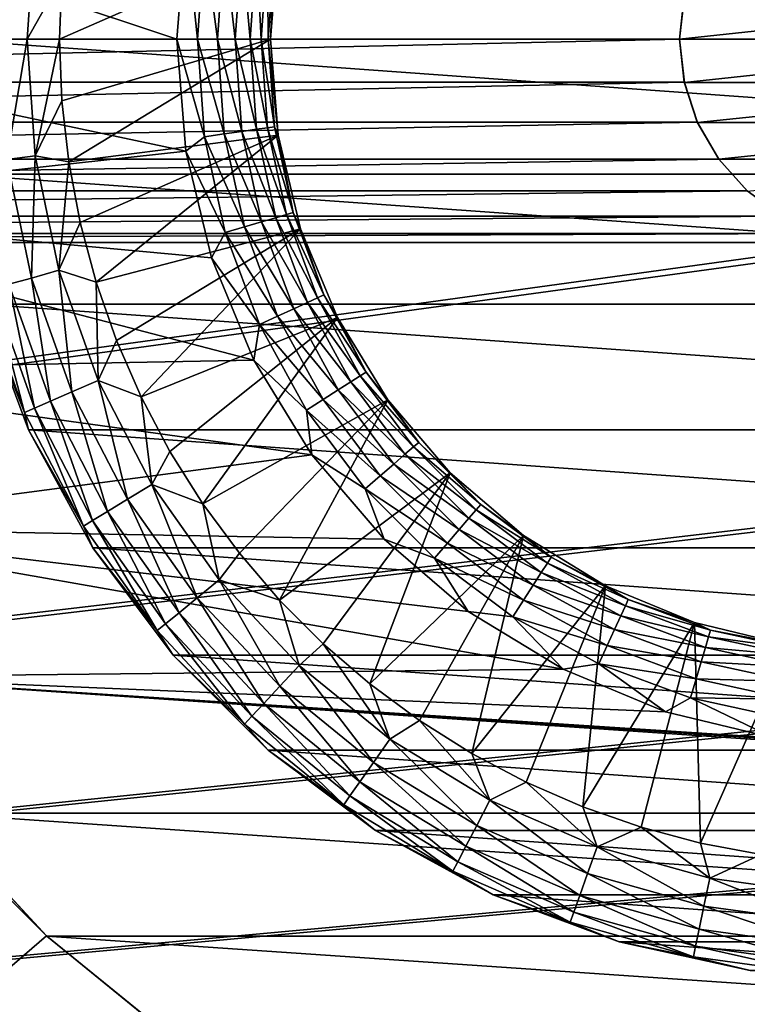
# Model space of a CAD drawing. Header units: metres. Extents: x -200 to 200, y -200 to 200.
# Tile 52 of 88: x -11 to -2, y -12 to 0. Entities that reach past the tile are written whole.
import ezdxf

# ---------------------------------------------------------------- set-up
doc = ezdxf.new("R2010")
doc.units = ezdxf.units.M
doc.layers.add('solid_P34200', color=7, linetype='CONTINUOUS')

msp = doc.modelspace()

# ---------------------------------------------------------------- linework, layer by layer
at = {"layer": 'solid_P34200'}
for points in [[(-181, 159), (-11.633039, -9.467192), (-10.240819, -10.959723)], [(-181, -159), (-181, 159), (-10.240819, -10.959723)], [(-8.648, 0, -18.296), (-15, 0, -18.296), (-14.854878, 2.063839, -18.296)], [(-8.537005, 1.368888, -18.296), (-8.648, 0, -18.296), (-14.854878, 2.063839, -18.296)], [(11.5, 0, -38.5), (-11.5, 0, -38.5), (-11.378825, 1.652772, -38.5)], [(11.5, 0, -38.5), (-11.378825, 1.652772, -38.5), (11.378825, 1.652772, -38.5)], [(-10.7243, 1.474021, -28.430084), (-10.825126, 0, -28.430084), (-10.379311, 1.426603, -28.155899)], [(-10.825126, 0, -28.430084), (-10.476893, 0, -28.155899), (-10.379311, 1.426603, -28.155899)], [(-10.379311, 1.426603, -28.155899), (-10.476893, 0, -28.155899), (-10.053141, 0.753379, -27.956944)], [(-8.393802, 0, -18.324497), (-8.648, 0, -18.296), (-8.537005, 1.368888, -18.296)], [(-8.308365, 1.194563, -18.324497), (-8.393802, 0, -18.324497), (-8.537005, 1.368888, -18.296)], [(-10.08133, 0, -27.956944), (-7.5, 0, -26.968828), (-7.407662, 1.173259, -26.968828)], [(-10.053141, 0.753379, -27.956944), (-10.08133, 0, -27.956944), (-7.407662, 1.173259, -26.968828)], [(-8.15083, 0, -18.409241), (-8.393802, 0, -18.324497), (-8.308365, 1.194563, -18.324497)], [(-8.067866, 1.159984, -18.409241), (-8.15083, 0, -18.409241), (-8.308365, 1.194563, -18.324497)], [(-7.932838, 0, -18.545977), (-8.15083, 0, -18.409241), (-8.067866, 1.159984, -18.409241)], [(-7.852093, 1.128961, -18.545977), (-7.932838, 0, -18.545977), (-8.067866, 1.159984, -18.409241)], [(-7.750779, 0, -18.727831), (-7.932838, 0, -18.545977), (-7.852093, 1.128961, -18.545977)], [(-7.671887, 1.103051, -18.727831), (-7.750779, 0, -18.727831), (-7.852093, 1.128961, -18.545977)], [(-7.6138, 0, -18.945669), (-7.750779, 0, -18.727831), (-7.671887, 1.103051, -18.727831)], [(-7.536302, 1.083557, -18.945669), (-7.6138, 0, -18.945669), (-7.671887, 1.103051, -18.727831)], [(-7.528783, 0, -19.188545), (-7.6138, 0, -18.945669), (-7.536302, 1.083557, -18.945669)], [(-7.452151, 1.071458, -19.188545), (-7.528783, 0, -19.188545), (-7.536302, 1.083557, -18.945669)], [(-7.407662, 1.173259, -19.444), (-7.5, 0, -19.444), (-7.452151, 1.071458, -19.188545)], [(-7.5, 0, -26.968828), (-7.5, 0, -19.444), (-7.407662, 1.173259, -19.444)], [(-7.407662, 1.173259, -26.968828), (-7.5, 0, -26.968828), (-7.407662, 1.173259, -19.444)], [(-7.5, 0, -19.444), (-7.528783, 0, -19.188545), (-7.452151, 1.071458, -19.188545)], [(-10.476893, 0, -28.155899), (-10.08133, 0, -27.956944), (-10.053141, 0.753379, -27.956944)], [(-2.442265, 0.52837, 5), (-25.857735, 0.52837, 5), (-25.799999, 0, 5)], [(-2.5, 0, 5), (-2.442265, 0.52837, 5), (-25.799999, 0, 5)], [(-2.439981, 0.532933, 7.5), (-2.442265, 0.52837, 5), (-2.5, 0, 5)], [(-2.439981, 0.532933, 7.5), (-2.5, 0, 5), (-2.5, 0, 7.5)], [(2.439981, 0.532933, 7.5), (-2.5, 0, 7.5), (2.5, 0, 7.5)], [(2.439981, 0.532933, 7.5), (-2.439981, 0.532933, 7.5), (-2.5, 0, 7.5)], [(-2.5, 0, 5), (-25.799999, 0, 5), (-25.857735, -0.52837, 5)], [(-2.442265, -0.52837, 5), (-2.5, 0, 5), (-25.857735, -0.52837, 5)], [(-8.537005, -1.368888, -18.296), (-15, 0, -18.296), (-8.648, 0, -18.296)], [(-14.854878, -2.063839, -18.296), (-15, 0, -18.296), (-8.537005, -1.368888, -18.296)], [(11.378825, -1.652772, -38.5), (-11.5, 0, -38.5), (11.5, 0, -38.5)], [(11.378825, -1.652772, -38.5), (-11.378825, -1.652772, -38.5), (-11.5, 0, -38.5)], [(-10.7243, -1.474021, -28.430084), (-10.476893, 0, -28.155899), (-10.825126, 0, -28.430084)], [(-10.7243, -1.474021, -28.430084), (-10.379311, -1.426603, -28.155899), (-10.476893, 0, -28.155899)], [(-10.379311, -1.426603, -28.155899), (-10.08133, 0, -27.956944), (-10.476893, 0, -28.155899)], [(-10.379311, -1.426603, -28.155899), (-10.053141, -0.753379, -27.956944), (-10.08133, 0, -27.956944)], [(-10.053141, -0.753379, -27.956944), (-7.5, 0, -26.968828), (-10.08133, 0, -27.956944)], [(-10.053141, -0.753379, -27.956944), (-9.96873, -1.502544, -27.956944), (-7.5, 0, -26.968828)], [(-9.96873, -1.502544, -27.956944), (-7.407662, -1.173259, -26.968828), (-7.5, 0, -26.968828)], [(-8.308365, -1.194563, -18.324497), (-8.537005, -1.368888, -18.296), (-8.648, 0, -18.296)], [(-8.308365, -1.194563, -18.324497), (-8.648, 0, -18.296), (-8.393802, 0, -18.324497)], [(-8.067866, -1.159984, -18.409241), (-8.393802, 0, -18.324497), (-8.15083, 0, -18.409241)], [(-8.067866, -1.159984, -18.409241), (-8.308365, -1.194563, -18.324497), (-8.393802, 0, -18.324497)], [(-7.852093, -1.128961, -18.545977), (-8.15083, 0, -18.409241), (-7.932838, 0, -18.545977)], [(-7.852093, -1.128961, -18.545977), (-8.067866, -1.159984, -18.409241), (-8.15083, 0, -18.409241)], [(-7.671887, -1.103051, -18.727831), (-7.932838, 0, -18.545977), (-7.750779, 0, -18.727831)], [(-7.671887, -1.103051, -18.727831), (-7.852093, -1.128961, -18.545977), (-7.932838, 0, -18.545977)], [(-7.536302, -1.083557, -18.945669), (-7.750779, 0, -18.727831), (-7.6138, 0, -18.945669)], [(-7.536302, -1.083557, -18.945669), (-7.671887, -1.103051, -18.727831), (-7.750779, 0, -18.727831)], [(-7.452151, -1.071458, -19.188545), (-7.6138, 0, -18.945669), (-7.528783, 0, -19.188545)], [(-7.452151, -1.071458, -19.188545), (-7.536302, -1.083557, -18.945669), (-7.6138, 0, -18.945669)], [(-7.407662, -1.173259, -19.444), (-7.528783, 0, -19.188545), (-7.5, 0, -19.444)], [(-7.407662, -1.173259, -19.444), (-7.452151, -1.071458, -19.188545), (-7.528783, 0, -19.188545)], [(-7.407662, -1.173259, -26.968828), (-7.5, 0, -19.444), (-7.5, 0, -26.968828)], [(-7.407662, -1.173259, -26.968828), (-7.407662, -1.173259, -19.444), (-7.5, 0, -19.444)], [(-2.5, 0, 7.5), (-2.5, 0, 5), (-2.442265, -0.52837, 5)], [(-2.5, 0, 7.5), (-2.442265, -0.52837, 5), (-2.439981, -0.532933, 7.5)], [(-2.5, 0, 7.5), (-2.439981, -0.532933, 7.5), (2.5, 0, 7.5)], [(-2.439981, -0.532933, 7.5), (2.439981, -0.532933, 7.5), (2.5, 0, 7.5)], [(-2.442265, -0.52837, 5), (-25.857735, -0.52837, 5), (-26.015661, -1.015567, 5)], [(-2.284338, -1.015567, 5), (-2.442265, -0.52837, 5), (-26.015661, -1.015567, 5)], [(-2.439981, -0.532933, 7.5), (-2.442265, -0.52837, 5), (-2.284338, -1.015567, 5)], [(-2.439981, -0.532933, 7.5), (-2.284338, -1.015567, 5), (-2.282807, -1.019079, 7.5)], [(-2.439981, -0.532933, 7.5), (-2.282807, -1.019079, 7.5), (2.439981, -0.532933, 7.5)], [(-2.282807, -1.019079, 7.5), (2.282807, -1.019079, 7.5), (2.439981, -0.532933, 7.5)], [(-10.379311, -1.426603, -28.155899), (-9.96873, -1.502544, -27.956944), (-10.053141, -0.753379, -27.956944)], [(-2.284338, -1.015567, 5), (-26.015661, -1.015567, 5), (-26.279205, -1.469712, 5)], [(-2.020795, -1.469712, 5), (-2.284338, -1.015567, 5), (-26.279205, -1.469712, 5)], [(-7.452151, -1.071458, -19.188545), (-7.223814, -2.121103, -19.188545), (-7.536302, -1.083557, -18.945669)], [(-7.407662, -1.173259, -19.444), (-7.223814, -2.121103, -19.188545), (-7.452151, -1.071458, -19.188545)], [(-2.282807, -1.019079, 7.5), (-2.284338, -1.015567, 5), (-2.020795, -1.469712, 5)], [(-2.282807, -1.019079, 7.5), (-2.020795, -1.469712, 5), (-2.021883, -1.466708, 7.5)], [(-2.282807, -1.019079, 7.5), (-2.021883, -1.466708, 7.5), (2.282807, -1.019079, 7.5)], [(-2.021883, -1.466708, 7.5), (2.021883, -1.466708, 7.5), (2.282807, -1.019079, 7.5)], [(-9.96873, -1.502544, -27.956944), (-9.82857, -2.243307, -27.956944), (-7.407662, -1.173259, -26.968828)], [(-9.82857, -2.243307, -27.956944), (-9.633445, -2.971524, -27.956944), (-7.407662, -1.173259, -26.968828)], [(-9.633445, -2.971524, -27.956944), (-7.132924, -2.317627, -26.968828), (-7.407662, -1.173259, -26.968828)], [(-8.308365, -1.194563, -18.324497), (-8.053794, -2.364807, -18.324497), (-8.537005, -1.368888, -18.296)], [(-8.067866, -1.159984, -18.409241), (-7.820664, -2.296354, -18.409241), (-8.308365, -1.194563, -18.324497)], [(-7.820664, -2.296354, -18.409241), (-8.053794, -2.364807, -18.324497), (-8.308365, -1.194563, -18.324497)], [(-7.852093, -1.128961, -18.545977), (-7.611503, -2.234939, -18.545977), (-8.067866, -1.159984, -18.409241)], [(-7.611503, -2.234939, -18.545977), (-7.820664, -2.296354, -18.409241), (-8.067866, -1.159984, -18.409241)], [(-7.671887, -1.103051, -18.727831), (-7.436818, -2.183647, -18.727831), (-7.852093, -1.128961, -18.545977)], [(-7.436818, -2.183647, -18.727831), (-7.611503, -2.234939, -18.545977), (-7.852093, -1.128961, -18.545977)], [(-7.536302, -1.083557, -18.945669), (-7.305387, -2.145055, -18.945669), (-7.671887, -1.103051, -18.727831)], [(-7.305387, -2.145055, -18.945669), (-7.436818, -2.183647, -18.727831), (-7.671887, -1.103051, -18.727831)], [(-7.223814, -2.121103, -19.188545), (-7.305387, -2.145055, -18.945669), (-7.536302, -1.083557, -18.945669)], [(-7.407662, -1.173259, -19.444), (-7.132924, -2.317627, -19.444), (-7.223814, -2.121103, -19.188545)], [(-7.132924, -2.317627, -26.968828), (-7.132924, -2.317627, -19.444), (-7.407662, -1.173259, -19.444)], [(-7.407662, -1.173259, -26.968828), (-7.132924, -2.317627, -26.968828), (-7.407662, -1.173259, -19.444)], [(-14.854878, -2.063839, -18.296), (-8.537005, -1.368888, -18.296), (-8.224737, -2.672379, -18.296)], [(-10.7243, -1.474021, -28.430084), (-10.423701, -2.920584, -28.430084), (-10.379311, -1.426603, -28.155899)], [(-10.423701, -2.920584, -28.430084), (-10.088382, -2.826632, -28.155899), (-10.379311, -1.426603, -28.155899)], [(-10.379311, -1.426603, -28.155899), (-10.088382, -2.826632, -28.155899), (-9.96873, -1.502544, -27.956944)], [(-8.053794, -2.364807, -18.324497), (-8.224737, -2.672379, -18.296), (-8.537005, -1.368888, -18.296)], [(-2.020795, -1.469712, 5), (-26.279205, -1.469712, 5), (-26.625776, -1.85621, 5)], [(-1.674224, -1.85621, 5), (-2.020795, -1.469712, 5), (-26.625776, -1.85621, 5)], [(-10.699535, -2.997869, -28.768295), (-10.423701, -2.920584, -28.430084), (-10.7243, -1.474021, -28.430084)], [(-10.088382, -2.826632, -28.155899), (-9.82857, -2.243307, -27.956944), (-9.96873, -1.502544, -27.956944)], [(-2.021883, -1.466708, 7.5), (-2.020795, -1.469712, 5), (-1.674224, -1.85621, 5)], [(-2.021883, -1.466708, 7.5), (-1.674224, -1.85621, 5), (-1.670113, -1.859636, 7.5)], [(-2.021883, -1.466708, 7.5), (-1.670113, -1.859636, 7.5), (2.021883, -1.466708, 7.5)], [(11.034169, -3.239924, -38.5), (-11.034169, -3.239924, -38.5), (-11.378825, -1.652772, -38.5)], [(11.378825, -1.652772, -38.5), (11.034169, -3.239924, -38.5), (-11.378825, -1.652772, -38.5)], [(-1.674224, -1.85621, 5), (-26.625776, -1.85621, 5), (-27.052181, -2.165069, 5)], [(-1.247818, -2.165069, 5), (-1.674224, -1.85621, 5), (-27.052181, -2.165069, 5)], [(-1.670113, -1.859636, 7.5), (-1.674224, -1.85621, 5), (-1.247818, -2.165069, 5)], [(-1.247818, -2.165069, 5), (-27.052181, -2.165069, 5), (-27.525312, -2.376353, 5)], [(-0.774688, -2.376353, 5), (-1.247818, -2.165069, 5), (-27.525312, -2.376353, 5)], [(-14.854878, -2.063839, -18.296), (-8.224737, -2.672379, -18.296), (-7.70368, -3.925221, -18.296)], [(-14.443058, -4.049369, -18.296), (-14.854878, -2.063839, -18.296), (-7.70368, -3.925221, -18.296)], [(-7.305387, -2.145055, -18.945669), (-6.925756, -3.162887, -18.945669), (-7.436818, -2.183647, -18.727831)], [(-7.223814, -2.121103, -19.188545), (-6.848422, -3.127569, -19.188545), (-7.305387, -2.145055, -18.945669)], [(-6.848422, -3.127569, -19.188545), (-6.925756, -3.162887, -18.945669), (-7.305387, -2.145055, -18.945669)], [(-7.132924, -2.317627, -19.444), (-6.848422, -3.127569, -19.188545), (-7.223814, -2.121103, -19.188545)], [(-10.088382, -2.826632, -28.155899), (-9.633445, -2.971524, -27.956944), (-9.82857, -2.243307, -27.956944)], [(-7.611503, -2.234939, -18.545977), (-7.215963, -3.29542, -18.545977), (-7.820664, -2.296354, -18.409241)], [(-7.436818, -2.183647, -18.727831), (-7.050356, -3.21979, -18.727831), (-7.611503, -2.234939, -18.545977)], [(-7.050356, -3.21979, -18.727831), (-7.215963, -3.29542, -18.545977), (-7.611503, -2.234939, -18.545977)], [(-6.925756, -3.162887, -18.945669), (-7.050356, -3.21979, -18.727831), (-7.436818, -2.183647, -18.727831)], [(-0.774688, -2.376353, 5), (-27.525312, -2.376353, 5), (-28.04108, -2.485712, 5)], [(-0.25892, -2.485712, 5), (-0.774688, -2.376353, 5), (-28.04108, -2.485712, 5)], [(-9.633445, -2.971524, -27.956944), (-9.384446, -3.683124, -27.956944), (-7.132924, -2.317627, -26.968828)], [(-9.384446, -3.683124, -27.956944), (-9.082965, -4.374125, -27.956944), (-7.132924, -2.317627, -26.968828)], [(-9.082965, -4.374125, -27.956944), (-6.682549, -3.404929, -26.968828), (-7.132924, -2.317627, -26.968828)], [(-8.053794, -2.364807, -18.324497), (-7.635271, -3.486911, -18.324497), (-8.224737, -2.672379, -18.296)], [(-7.820664, -2.296354, -18.409241), (-7.414256, -3.385977, -18.409241), (-8.053794, -2.364807, -18.324497)], [(-7.414256, -3.385977, -18.409241), (-7.635271, -3.486911, -18.324497), (-8.053794, -2.364807, -18.324497)], [(-7.215963, -3.29542, -18.545977), (-7.414256, -3.385977, -18.409241), (-7.820664, -2.296354, -18.409241)], [(-7.132924, -2.317627, -19.444), (-6.682549, -3.404929, -19.444), (-6.848422, -3.127569, -19.188545)], [(-6.682549, -3.404929, -26.968828), (-6.682549, -3.404929, -19.444), (-7.132924, -2.317627, -19.444)], [(-7.132924, -2.317627, -26.968828), (-6.682549, -3.404929, -26.968828), (-7.132924, -2.317627, -19.444)], [(-170.058914, -25.814287, 5), (-0.25892, -2.485712, 5), (-28.04108, -2.485712, 5)], [(-170.058914, -25.814287, 5), (0.25892, -2.485712, 5), (-0.25892, -2.485712, 5)], [(-170.058914, -25.814287, 5), (28.04108, -2.485712, 5), (0.25892, -2.485712, 5)], [(-170.058914, -25.814287, 5), (170.058914, -2.485712, 5), (169.541077, -2.485712, 5)], [(-170.058914, -25.814287, 5), (169.541077, -2.485712, 5), (141.758926, -2.485712, 5)], [(-170.058914, -25.814287, 5), (-169.541077, -25.814287, 5), (170.058914, -2.485712, 5)], [(-170.058914, -25.814287, 5), (141.758926, -2.485712, 5), (141.241074, -2.485712, 5)], [(-170.058914, -25.814287, 5), (141.241074, -2.485712, 5), (113.458923, -2.485712, 5)], [(-170.058914, -25.814287, 5), (113.458923, -2.485712, 5), (112.941078, -2.485712, 5)], [(-170.058914, -25.814287, 5), (112.941078, -2.485712, 5), (85.15892, -2.485712, 5)], [(-170.058914, -25.814287, 5), (85.15892, -2.485712, 5), (84.641083, -2.485712, 5)], [(-170.058914, -25.814287, 5), (84.641083, -2.485712, 5), (56.858921, -2.485712, 5)], [(-170.058914, -25.814287, 5), (56.858921, -2.485712, 5), (56.34108, -2.485712, 5)], [(-170.058914, -25.814287, 5), (56.34108, -2.485712, 5), (28.55892, -2.485712, 5)], [(-170.058914, -25.814287, 5), (28.55892, -2.485712, 5), (28.04108, -2.485712, 5)], [(-141.758926, -25.814287, 5), (170.058914, -2.485712, 5), (-169.541077, -25.814287, 5)], [(-141.758926, -25.814287, 5), (-141.241074, -25.814287, 5), (170.058914, -2.485712, 5)], [(-113.458923, -25.814287, 5), (170.058914, -2.485712, 5), (-141.241074, -25.814287, 5)], [(-113.458923, -25.814287, 5), (-112.941078, -25.814287, 5), (170.058914, -2.485712, 5)], [(-85.15892, -25.814287, 5), (170.058914, -2.485712, 5), (-112.941078, -25.814287, 5)], [(-85.15892, -25.814287, 5), (-84.641083, -25.814287, 5), (170.058914, -2.485712, 5)], [(-56.858921, -25.814287, 5), (170.058914, -2.485712, 5), (-84.641083, -25.814287, 5)], [(-56.858921, -25.814287, 5), (-56.34108, -25.814287, 5), (170.058914, -2.485712, 5)], [(-28.55892, -25.814287, 5), (170.058914, -2.485712, 5), (-56.34108, -25.814287, 5)], [(-28.55892, -25.814287, 5), (-28.04108, -25.814287, 5), (170.058914, -2.485712, 5)], [(-0.25892, -25.814287, 5), (170.058914, -2.485712, 5), (-28.04108, -25.814287, 5)], [(-7.635271, -3.486911, -18.324497), (-7.70368, -3.925221, -18.296), (-8.224737, -2.672379, -18.296)], [(-10.423701, -2.920584, -28.430084), (-9.928927, -4.312742, -28.430084), (-10.088382, -2.826632, -28.155899)], [(-10.088382, -2.826632, -28.155899), (-9.609525, -4.174006, -28.155899), (-9.633445, -2.971524, -27.956944)], [(-9.928927, -4.312742, -28.430084), (-9.609525, -4.174006, -28.155899), (-10.088382, -2.826632, -28.155899)], [(-10.904772, -3.055374, -29.156902), (-10.387164, -4.511782, -29.156902), (-10.699535, -2.997869, -28.768295)], [(-10.699535, -2.997869, -28.768295), (-10.191669, -4.426867, -28.768295), (-10.423701, -2.920584, -28.430084)], [(-10.387164, -4.511782, -29.156902), (-10.191669, -4.426867, -28.768295), (-10.699535, -2.997869, -28.768295)], [(-10.191669, -4.426867, -28.768295), (-9.928927, -4.312742, -28.430084), (-10.423701, -2.920584, -28.430084)], [(-9.609525, -4.174006, -28.155899), (-9.384446, -3.683124, -27.956944), (-9.633445, -2.971524, -27.956944)], [(-11.034169, -3.239924, -30.019056), (-10.507534, -4.564066, -29.580248), (-11.031139, -3.09078, -29.580248)], [(-11.031139, -3.09078, -29.580248), (-10.507534, -4.564066, -29.580248), (-10.904772, -3.055374, -29.156902)], [(-10.507534, -4.564066, -29.580248), (-10.387164, -4.511782, -29.156902), (-10.904772, -3.055374, -29.156902)], [(-6.848422, -3.127569, -19.188545), (-6.333615, -4.070367, -19.188545), (-6.925756, -3.162887, -18.945669)], [(-6.682549, -3.404929, -19.444), (-6.333615, -4.070367, -19.188545), (-6.848422, -3.127569, -19.188545)], [(10.459147, -4.776533, -38.5), (-10.459147, -4.776533, -38.5), (-11.034169, -3.239924, -38.5)], [(-11.034169, -3.239924, -30.019056), (-11.034169, -3.239924, -38.5), (-10.459147, -4.776533, -38.5)], [(11.034169, -3.239924, -38.5), (10.459147, -4.776533, -38.5), (-11.034169, -3.239924, -38.5)], [(-11.034169, -3.239924, -30.019056), (-10.459147, -4.776533, -38.5), (-10.460768, -4.777273, -30.019056)], [(-11.034169, -3.239924, -30.019056), (-10.460768, -4.777273, -30.019056), (-10.507534, -4.564066, -29.580248)], [(-7.050356, -3.21979, -18.727831), (-6.52037, -4.190387, -18.727831), (-7.215963, -3.29542, -18.545977)], [(-6.925756, -3.162887, -18.945669), (-6.405136, -4.116331, -18.945669), (-7.050356, -3.21979, -18.727831)], [(-6.405136, -4.116331, -18.945669), (-6.52037, -4.190387, -18.727831), (-7.050356, -3.21979, -18.727831)], [(-6.333615, -4.070367, -19.188545), (-6.405136, -4.116331, -18.945669), (-6.925756, -3.162887, -18.945669)], [(-7.215963, -3.29542, -18.545977), (-6.673528, -4.288816, -18.545977), (-7.414256, -3.385977, -18.409241)], [(-6.52037, -4.190387, -18.727831), (-6.673528, -4.288816, -18.545977), (-7.215963, -3.29542, -18.545977)], [(-9.082965, -4.374125, -27.956944), (-8.730688, -5.040665, -27.956944), (-6.682549, -3.404929, -26.968828)], [(-8.730688, -5.040665, -27.956944), (-8.329586, -5.679016, -27.956944), (-6.682549, -3.404929, -26.968828)], [(-8.329586, -5.679016, -27.956944), (-6.067627, -4.40839, -26.968828), (-6.682549, -3.404929, -26.968828)], [(-7.635271, -3.486911, -18.324497), (-7.061316, -4.538032, -18.324497), (-7.70368, -3.925221, -18.296)], [(-7.414256, -3.385977, -18.409241), (-6.856915, -4.406672, -18.409241), (-7.635271, -3.486911, -18.324497)], [(-6.856915, -4.406672, -18.409241), (-7.061316, -4.538032, -18.324497), (-7.635271, -3.486911, -18.324497)], [(-6.673528, -4.288816, -18.545977), (-6.856915, -4.406672, -18.409241), (-7.414256, -3.385977, -18.409241)], [(-6.682549, -3.404929, -19.444), (-6.067627, -4.40839, -19.444), (-6.333615, -4.070367, -19.188545)], [(-6.067627, -4.40839, -26.968828), (-6.067627, -4.40839, -19.444), (-6.682549, -3.404929, -19.444)], [(-6.682549, -3.404929, -26.968828), (-6.067627, -4.40839, -26.968828), (-6.682549, -3.404929, -19.444)], [(-9.609525, -4.174006, -28.155899), (-9.082965, -4.374125, -27.956944), (-9.384446, -3.683124, -27.956944)], [(-14.443058, -4.049369, -18.296), (-7.70368, -3.925221, -18.296), (-6.996379, -5.083167, -18.296)], [(-7.061316, -4.538032, -18.324497), (-6.996379, -5.083167, -18.296), (-7.70368, -3.925221, -18.296)], [(-13.756861, -5.973396, -18.296), (-14.443058, -4.049369, -18.296), (-6.996379, -5.083167, -18.296)], [(-6.333615, -4.070367, -19.188545), (-5.689874, -4.930304, -19.188545), (-6.405136, -4.116331, -18.945669)], [(-6.067627, -4.40839, -19.444), (-5.689874, -4.930304, -19.188545), (-6.333615, -4.070367, -19.188545)], [(-9.928927, -4.312742, -28.430084), (-9.249198, -5.624562, -28.430084), (-9.609525, -4.174006, -28.155899)], [(-9.609525, -4.174006, -28.155899), (-8.951661, -5.443625, -28.155899), (-9.082965, -4.374125, -27.956944)], [(-9.249198, -5.624562, -28.430084), (-8.951661, -5.443625, -28.155899), (-9.609525, -4.174006, -28.155899)], [(-6.52037, -4.190387, -18.727831), (-5.857648, -5.075681, -18.727831), (-6.673528, -4.288816, -18.545977)], [(-6.405136, -4.116331, -18.945669), (-5.754126, -4.985978, -18.945669), (-6.52037, -4.190387, -18.727831)], [(-5.754126, -4.985978, -18.945669), (-5.857648, -5.075681, -18.727831), (-6.52037, -4.190387, -18.727831)], [(-5.689874, -4.930304, -19.188545), (-5.754126, -4.985978, -18.945669), (-6.405136, -4.116331, -18.945669)], [(-10.191669, -4.426867, -28.768295), (-9.493953, -5.7734, -28.768295), (-9.928927, -4.312742, -28.430084)], [(-9.493953, -5.7734, -28.768295), (-9.249198, -5.624562, -28.430084), (-9.928927, -4.312742, -28.430084)], [(-6.673528, -4.288816, -18.545977), (-5.995239, -5.194904, -18.545977), (-6.856915, -4.406672, -18.409241)], [(-5.857648, -5.075681, -18.727831), (-5.995239, -5.194904, -18.545977), (-6.673528, -4.288816, -18.545977)], [(-10.387164, -4.511782, -29.156902), (-9.676064, -5.884144, -29.156902), (-10.191669, -4.426867, -28.768295)], [(-9.676064, -5.884144, -29.156902), (-9.493953, -5.7734, -28.768295), (-10.191669, -4.426867, -28.768295)], [(-8.951661, -5.443625, -28.155899), (-8.730688, -5.040665, -27.956944), (-9.082965, -4.374125, -27.956944)], [(-8.329586, -5.679016, -27.956944), (-7.881901, -6.285607, -27.956944), (-6.067627, -4.40839, -26.968828)], [(-7.881901, -6.285607, -27.956944), (-7.390138, -6.857046, -27.956944), (-6.067627, -4.40839, -26.968828)], [(-7.390138, -6.857046, -27.956944), (-5.303301, -5.303301, -26.968828), (-6.067627, -4.40839, -26.968828)], [(-6.856915, -4.406672, -18.409241), (-6.159986, -5.337658, -18.409241), (-7.061316, -4.538032, -18.324497)], [(-5.995239, -5.194904, -18.545977), (-6.159986, -5.337658, -18.409241), (-6.856915, -4.406672, -18.409241)], [(-6.067627, -4.40839, -19.444), (-5.303301, -5.303301, -19.444), (-5.689874, -4.930304, -19.188545)], [(-5.303301, -5.303301, -26.968828), (-5.303301, -5.303301, -19.444), (-6.067627, -4.40839, -19.444)], [(-6.067627, -4.40839, -26.968828), (-5.303301, -5.303301, -26.968828), (-6.067627, -4.40839, -19.444)], [(-10.507534, -4.564066, -29.580248), (-9.788193, -5.952332, -29.580248), (-10.387164, -4.511782, -29.156902)], [(-10.460768, -4.777273, -30.019056), (-9.788193, -5.952332, -29.580248), (-10.507534, -4.564066, -29.580248)], [(-9.788193, -5.952332, -29.580248), (-9.676064, -5.884144, -29.156902), (-10.387164, -4.511782, -29.156902)], [(-7.061316, -4.538032, -18.324497), (-6.343612, -5.496771, -18.324497), (-6.996379, -5.083167, -18.296)], [(-6.159986, -5.337658, -18.409241), (-6.343612, -5.496771, -18.324497), (-7.061316, -4.538032, -18.324497)], [(-10.460768, -4.777273, -30.019056), (-10.459147, -4.776533, -38.5), (-9.674416, -6.21737, -38.5)], [(-10.460768, -4.777273, -30.019056), (-9.674416, -6.21737, -38.5), (-9.674416, -6.21737, -30.019056)], [(-10.460768, -4.777273, -30.019056), (-9.674416, -6.21737, -30.019056), (-9.788193, -5.952332, -29.580248)], [(9.674416, -6.21737, -38.5), (-9.674416, -6.21737, -38.5), (-10.459147, -4.776533, -38.5)], [(10.459147, -4.776533, -38.5), (9.674416, -6.21737, -38.5), (-10.459147, -4.776533, -38.5)], [(-5.689874, -4.930304, -19.188545), (-4.930304, -5.689874, -19.188545), (-5.754126, -4.985978, -18.945669)], [(-5.303301, -5.303301, -19.444), (-4.930304, -5.689874, -19.188545), (-5.689874, -4.930304, -19.188545)], [(-8.951661, -5.443625, -28.155899), (-8.329586, -5.679016, -27.956944), (-8.730688, -5.040665, -27.956944)], [(-5.754126, -4.985978, -18.945669), (-4.985978, -5.754126, -18.945669), (-5.857648, -5.075681, -18.727831)], [(-4.930304, -5.689874, -19.188545), (-4.985978, -5.754126, -18.945669), (-5.754126, -4.985978, -18.945669)], [(-13.756861, -5.973396, -18.296), (-6.996379, -5.083167, -18.296), (-6.113675, -6.113675, -18.296)], [(-6.343612, -5.496771, -18.324497), (-6.113675, -6.113675, -18.296), (-6.996379, -5.083167, -18.296)], [(-5.857648, -5.075681, -18.727831), (-5.075681, -5.857648, -18.727831), (-5.995239, -5.194904, -18.545977)], [(-4.985978, -5.754126, -18.945669), (-5.075681, -5.857648, -18.727831), (-5.857648, -5.075681, -18.727831)], [(-5.995239, -5.194904, -18.545977), (-5.194904, -5.995239, -18.545977), (-6.159986, -5.337658, -18.409241)], [(-5.075681, -5.857648, -18.727831), (-5.194904, -5.995239, -18.545977), (-5.995239, -5.194904, -18.545977)], [(-7.390138, -6.857046, -27.956944), (-6.857046, -7.390138, -27.956944), (-5.303301, -5.303301, -26.968828)], [(-6.857046, -7.390138, -27.956944), (-6.285607, -7.881901, -27.956944), (-5.303301, -5.303301, -26.968828)], [(-6.159986, -5.337658, -18.409241), (-5.337658, -6.159986, -18.409241), (-6.343612, -5.496771, -18.324497)], [(-6.285607, -7.881901, -27.956944), (-4.40839, -6.067627, -26.968828), (-5.303301, -5.303301, -26.968828)], [(-5.194904, -5.995239, -18.545977), (-5.337658, -6.159986, -18.409241), (-6.159986, -5.337658, -18.409241)], [(-5.303301, -5.303301, -19.444), (-4.40839, -6.067627, -19.444), (-4.930304, -5.689874, -19.188545)], [(-4.40839, -6.067627, -26.968828), (-4.40839, -6.067627, -19.444), (-5.303301, -5.303301, -19.444)], [(-5.303301, -5.303301, -26.968828), (-4.40839, -6.067627, -26.968828), (-5.303301, -5.303301, -19.444)], [(-9.249198, -5.624562, -28.430084), (-8.397172, -6.831606, -28.430084), (-8.951661, -5.443625, -28.155899)], [(-8.951661, -5.443625, -28.155899), (-8.127045, -6.611841, -28.155899), (-8.329586, -5.679016, -27.956944)], [(-8.397172, -6.831606, -28.430084), (-8.127045, -6.611841, -28.155899), (-8.951661, -5.443625, -28.155899)], [(-6.343612, -5.496771, -18.324497), (-5.496771, -6.343612, -18.324497), (-6.113675, -6.113675, -18.296)], [(-5.337658, -6.159986, -18.409241), (-5.496771, -6.343612, -18.324497), (-6.343612, -5.496771, -18.324497)], [(-9.493953, -5.7734, -28.768295), (-8.619381, -7.012386, -28.768295), (-9.249198, -5.624562, -28.430084)], [(-8.619381, -7.012386, -28.768295), (-8.397172, -6.831606, -28.430084), (-9.249198, -5.624562, -28.430084)], [(-9.676064, -5.884144, -29.156902), (-8.784716, -7.146896, -29.156902), (-9.493953, -5.7734, -28.768295)], [(-8.784716, -7.146896, -29.156902), (-8.619381, -7.012386, -28.768295), (-9.493953, -5.7734, -28.768295)], [(-8.127045, -6.611841, -28.155899), (-7.881901, -6.285607, -27.956944), (-8.329586, -5.679016, -27.956944)], [(-4.985978, -5.754126, -18.945669), (-4.116331, -6.405136, -18.945669), (-5.075681, -5.857648, -18.727831)], [(-4.930304, -5.689874, -19.188545), (-4.070367, -6.333615, -19.188545), (-4.985978, -5.754126, -18.945669)], [(-4.070367, -6.333615, -19.188545), (-4.116331, -6.405136, -18.945669), (-4.985978, -5.754126, -18.945669)], [(-4.40839, -6.067627, -19.444), (-4.070367, -6.333615, -19.188545), (-4.930304, -5.689874, -19.188545)], [(-9.788193, -5.952332, -29.580248), (-8.886516, -7.229717, -29.580248), (-9.676064, -5.884144, -29.156902)], [(-8.886516, -7.229717, -29.580248), (-8.784716, -7.146896, -29.156902), (-9.676064, -5.884144, -29.156902)], [(-5.075681, -5.857648, -18.727831), (-4.190387, -6.52037, -18.727831), (-5.194904, -5.995239, -18.545977)], [(-4.116331, -6.405136, -18.945669), (-4.190387, -6.52037, -18.727831), (-5.075681, -5.857648, -18.727831)], [(-13.756861, -5.973396, -18.296), (-5.083167, -6.996379, -18.296), (-3.925221, -7.70368, -18.296)], [(-12.814107, -7.796901, -18.296), (-13.756861, -5.973396, -18.296), (-3.925221, -7.70368, -18.296)], [(-13.756861, -5.973396, -18.296), (-6.113675, -6.113675, -18.296), (-5.083167, -6.996379, -18.296)], [(-9.674416, -6.21737, -30.019056), (-8.886516, -7.229717, -29.580248), (-9.788193, -5.952332, -29.580248)], [(-5.194904, -5.995239, -18.545977), (-4.288816, -6.673528, -18.545977), (-5.337658, -6.159986, -18.409241)], [(-4.190387, -6.52037, -18.727831), (-4.288816, -6.673528, -18.545977), (-5.194904, -5.995239, -18.545977)], [(-6.285607, -7.881901, -27.956944), (-5.679016, -8.329586, -27.956944), (-4.40839, -6.067627, -26.968828)], [(-5.496771, -6.343612, -18.324497), (-5.083167, -6.996379, -18.296), (-6.113675, -6.113675, -18.296)], [(-5.679016, -8.329586, -27.956944), (-5.040665, -8.730688, -27.956944), (-4.40839, -6.067627, -26.968828)], [(-5.040665, -8.730688, -27.956944), (-3.404929, -6.682549, -26.968828), (-4.40839, -6.067627, -26.968828)], [(-4.40839, -6.067627, -19.444), (-3.404929, -6.682549, -19.444), (-4.070367, -6.333615, -19.188545)], [(-3.404929, -6.682549, -26.968828), (-3.404929, -6.682549, -19.444), (-4.40839, -6.067627, -19.444)], [(-4.40839, -6.067627, -26.968828), (-3.404929, -6.682549, -26.968828), (-4.40839, -6.067627, -19.444)], [(8.689775, -7.529732, -38.5), (-8.689775, -7.529732, -38.5), (-9.674416, -6.21737, -38.5)], [(-9.674416, -6.21737, -30.019056), (-9.674416, -6.21737, -38.5), (-8.689775, -7.529732, -38.5)], [(9.674416, -6.21737, -38.5), (8.689775, -7.529732, -38.5), (-9.674416, -6.21737, -38.5)], [(-9.674416, -6.21737, -30.019056), (-8.689775, -7.529732, -38.5), (-8.69112, -7.530899, -30.019056)], [(-9.674416, -6.21737, -30.019056), (-8.69112, -7.530899, -30.019056), (-8.886516, -7.229717, -29.580248)], [(-5.337658, -6.159986, -18.409241), (-4.406672, -6.856915, -18.409241), (-5.496771, -6.343612, -18.324497)], [(-4.288816, -6.673528, -18.545977), (-4.406672, -6.856915, -18.409241), (-5.337658, -6.159986, -18.409241)], [(-8.127045, -6.611841, -28.155899), (-7.390138, -6.857046, -27.956944), (-7.881901, -6.285607, -27.956944)], [(-5.496771, -6.343612, -18.324497), (-4.538032, -7.061316, -18.324497), (-5.083167, -6.996379, -18.296)], [(-4.406672, -6.856915, -18.409241), (-4.538032, -7.061316, -18.324497), (-5.496771, -6.343612, -18.324497)], [(-4.070367, -6.333615, -19.188545), (-3.127569, -6.848422, -19.188545), (-4.116331, -6.405136, -18.945669)], [(-3.404929, -6.682549, -19.444), (-3.127569, -6.848422, -19.188545), (-4.070367, -6.333615, -19.188545)], [(-4.116331, -6.405136, -18.945669), (-3.162887, -6.925756, -18.945669), (-4.190387, -6.52037, -18.727831)], [(-3.127569, -6.848422, -19.188545), (-3.162887, -6.925756, -18.945669), (-4.116331, -6.405136, -18.945669)], [(-8.397172, -6.831606, -28.430084), (-7.388724, -7.911391, -28.430084), (-8.127045, -6.611841, -28.155899)], [(-8.127045, -6.611841, -28.155899), (-7.151036, -7.65689, -28.155899), (-7.390138, -6.857046, -27.956944)], [(-7.388724, -7.911391, -28.430084), (-7.151036, -7.65689, -28.155899), (-8.127045, -6.611841, -28.155899)], [(-4.190387, -6.52037, -18.727831), (-3.21979, -7.050356, -18.727831), (-4.288816, -6.673528, -18.545977)], [(-3.162887, -6.925756, -18.945669), (-3.21979, -7.050356, -18.727831), (-4.190387, -6.52037, -18.727831)], [(-5.040665, -8.730688, -27.956944), (-4.374125, -9.082965, -27.956944), (-3.404929, -6.682549, -26.968828)], [(-4.288816, -6.673528, -18.545977), (-3.29542, -7.215963, -18.545977), (-4.406672, -6.856915, -18.409241)], [(-4.374125, -9.082965, -27.956944), (-3.683124, -9.384446, -27.956944), (-3.404929, -6.682549, -26.968828)], [(-3.21979, -7.050356, -18.727831), (-3.29542, -7.215963, -18.545977), (-4.288816, -6.673528, -18.545977)], [(-3.683124, -9.384446, -27.956944), (-2.317627, -7.132924, -26.968828), (-3.404929, -6.682549, -26.968828)], [(-3.404929, -6.682549, -19.444), (-2.317627, -7.132924, -19.444), (-3.127569, -6.848422, -19.188545)], [(-2.317627, -7.132924, -26.968828), (-2.317627, -7.132924, -19.444), (-3.404929, -6.682549, -19.444)], [(-3.404929, -6.682549, -26.968828), (-2.317627, -7.132924, -26.968828), (-3.404929, -6.682549, -19.444)], [(-8.619381, -7.012386, -28.768295), (-7.584246, -8.120745, -28.768295), (-8.397172, -6.831606, -28.430084)], [(-7.584246, -8.120745, -28.768295), (-7.388724, -7.911391, -28.430084), (-8.397172, -6.831606, -28.430084)], [(-7.151036, -7.65689, -28.155899), (-6.857046, -7.390138, -27.956944), (-7.390138, -6.857046, -27.956944)], [(-4.406672, -6.856915, -18.409241), (-3.385977, -7.414256, -18.409241), (-4.538032, -7.061316, -18.324497)], [(-3.29542, -7.215963, -18.545977), (-3.385977, -7.414256, -18.409241), (-4.406672, -6.856915, -18.409241)], [(-3.127569, -6.848422, -19.188545), (-2.121103, -7.223814, -19.188545), (-3.162887, -6.925756, -18.945669)], [(-2.317627, -7.132924, -19.444), (-2.121103, -7.223814, -19.188545), (-3.127569, -6.848422, -19.188545)], [(-3.162887, -6.925756, -18.945669), (-2.145055, -7.305387, -18.945669), (-3.21979, -7.050356, -18.727831)], [(-2.121103, -7.223814, -19.188545), (-2.145055, -7.305387, -18.945669), (-3.162887, -6.925756, -18.945669)], [(-8.784716, -7.146896, -29.156902), (-7.729725, -8.276515, -29.156902), (-8.619381, -7.012386, -28.768295)], [(-7.729725, -8.276515, -29.156902), (-7.584246, -8.120745, -28.768295), (-8.619381, -7.012386, -28.768295)], [(-4.538032, -7.061316, -18.324497), (-3.925221, -7.70368, -18.296), (-5.083167, -6.996379, -18.296)], [(-4.538032, -7.061316, -18.324497), (-3.486911, -7.635271, -18.324497), (-3.925221, -7.70368, -18.296)], [(-3.385977, -7.414256, -18.409241), (-3.486911, -7.635271, -18.324497), (-4.538032, -7.061316, -18.324497)], [(-3.21979, -7.050356, -18.727831), (-2.183647, -7.436818, -18.727831), (-3.29542, -7.215963, -18.545977)], [(-2.145055, -7.305387, -18.945669), (-2.183647, -7.436818, -18.727831), (-3.21979, -7.050356, -18.727831)], [(-8.886516, -7.229717, -29.580248), (-7.8193, -8.372426, -29.580248), (-8.784716, -7.146896, -29.156902)], [(-7.8193, -8.372426, -29.580248), (-7.729725, -8.276515, -29.156902), (-8.784716, -7.146896, -29.156902)], [(-3.683124, -9.384446, -27.956944), (-2.971524, -9.633445, -27.956944), (-2.317627, -7.132924, -26.968828)], [(-3.29542, -7.215963, -18.545977), (-2.234939, -7.611503, -18.545977), (-3.385977, -7.414256, -18.409241)], [(-2.183647, -7.436818, -18.727831), (-2.234939, -7.611503, -18.545977), (-3.29542, -7.215963, -18.545977)], [(-2.971524, -9.633445, -27.956944), (-2.243307, -9.82857, -27.956944), (-2.317627, -7.132924, -26.968828)], [(-2.317627, -7.132924, -19.444), (-1.173259, -7.407662, -19.444), (-2.121103, -7.223814, -19.188545)], [(-1.173259, -7.407662, -26.968828), (-1.173259, -7.407662, -19.444), (-2.317627, -7.132924, -19.444)], [(-2.317627, -7.132924, -26.968828), (-1.173259, -7.407662, -26.968828), (-2.317627, -7.132924, -19.444)], [(-2.243307, -9.82857, -27.956944), (-1.173259, -7.407662, -26.968828), (-2.317627, -7.132924, -26.968828)], [(-8.69112, -7.530899, -30.019056), (-7.8193, -8.372426, -29.580248), (-8.886516, -7.229717, -29.580248)], [(-2.145055, -7.305387, -18.945669), (-1.083557, -7.536302, -18.945669), (-2.183647, -7.436818, -18.727831)], [(-2.121103, -7.223814, -19.188545), (-1.071458, -7.452151, -19.188545), (-2.145055, -7.305387, -18.945669)], [(-1.071458, -7.452151, -19.188545), (-1.083557, -7.536302, -18.945669), (-2.145055, -7.305387, -18.945669)], [(-1.173259, -7.407662, -19.444), (-1.071458, -7.452151, -19.188545), (-2.121103, -7.223814, -19.188545)], [(-7.151036, -7.65689, -28.155899), (-6.041818, -8.559306, -28.155899), (-6.857046, -7.390138, -27.956944)], [(-6.041818, -8.559306, -28.155899), (-6.285607, -7.881901, -27.956944), (-6.857046, -7.390138, -27.956944)], [(-3.385977, -7.414256, -18.409241), (-2.296354, -7.820664, -18.409241), (-3.486911, -7.635271, -18.324497)], [(-2.234939, -7.611503, -18.545977), (-2.296354, -7.820664, -18.409241), (-3.385977, -7.414256, -18.409241)], [(-2.243307, -9.82857, -27.956944), (-1.502544, -9.96873, -27.956944), (-1.173259, -7.407662, -26.968828)], [(-2.183647, -7.436818, -18.727831), (-1.103051, -7.671887, -18.727831), (-2.234939, -7.611503, -18.545977)], [(-1.083557, -7.536302, -18.945669), (-1.103051, -7.671887, -18.727831), (-2.183647, -7.436818, -18.727831)], [(-8.69112, -7.530899, -30.019056), (-8.689775, -7.529732, -38.5), (-7.530899, -8.69112, -38.5)], [(-8.69112, -7.530899, -30.019056), (-7.530899, -8.69112, -38.5), (-7.530899, -8.69112, -30.019056)], [(-8.69112, -7.530899, -30.019056), (-7.530899, -8.69112, -30.019056), (-7.8193, -8.372426, -29.580248)], [(7.530899, -8.69112, -38.5), (-7.530899, -8.69112, -38.5), (-8.689775, -7.529732, -38.5)], [(8.689775, -7.529732, -38.5), (7.530899, -8.69112, -38.5), (-8.689775, -7.529732, -38.5)], [(-7.388724, -7.911391, -28.430084), (-6.242637, -8.843801, -28.430084), (-7.151036, -7.65689, -28.155899)], [(-6.242637, -8.843801, -28.430084), (-6.041818, -8.559306, -28.155899), (-7.151036, -7.65689, -28.155899)], [(-3.486911, -7.635271, -18.324497), (-2.672379, -8.224737, -18.296), (-3.925221, -7.70368, -18.296)], [(-3.486911, -7.635271, -18.324497), (-2.364807, -8.053794, -18.324497), (-2.672379, -8.224737, -18.296)], [(-2.296354, -7.820664, -18.409241), (-2.364807, -8.053794, -18.324497), (-3.486911, -7.635271, -18.324497)], [(-2.234939, -7.611503, -18.545977), (-1.128961, -7.852093, -18.545977), (-2.296354, -7.820664, -18.409241)], [(-1.103051, -7.671887, -18.727831), (-1.128961, -7.852093, -18.545977), (-2.234939, -7.611503, -18.545977)], [(-12.814107, -7.796901, -18.296), (-3.925221, -7.70368, -18.296), (-2.672379, -8.224737, -18.296)], [(-12.814107, -7.796901, -18.296), (-1.352539, -8.539595, -18.296), (0, -8.648, -18.296)], [(11.635951, -9.462632, -18.296), (-12.814107, -7.796901, -18.296), (0, -8.648, -18.296)], [(-12.814107, -7.796901, -18.296), (-2.672379, -8.224737, -18.296), (-1.352539, -8.539595, -18.296)], [(11.635951, -9.462632, -18.296), (-11.635951, -9.462632, -18.296), (-12.814107, -7.796901, -18.296)], [(-2.296354, -7.820664, -18.409241), (-1.159984, -8.067866, -18.409241), (-2.364807, -8.053794, -18.324497)], [(-1.128961, -7.852093, -18.545977), (-1.159984, -8.067866, -18.409241), (-2.296354, -7.820664, -18.409241)], [(-7.584246, -8.120745, -28.768295), (-6.407832, -9.077829, -28.768295), (-7.388724, -7.911391, -28.430084)], [(-6.407832, -9.077829, -28.768295), (-6.242637, -8.843801, -28.430084), (-7.388724, -7.911391, -28.430084)], [(-6.041818, -8.559306, -28.155899), (-5.679016, -8.329586, -27.956944), (-6.285607, -7.881901, -27.956944)], [(-2.364807, -8.053794, -18.324497), (-1.352539, -8.539595, -18.296), (-2.672379, -8.224737, -18.296)], [(-2.364807, -8.053794, -18.324497), (-1.194563, -8.308365, -18.324497), (-1.352539, -8.539595, -18.296)], [(-1.159984, -8.067866, -18.409241), (-1.194563, -8.308365, -18.324497), (-2.364807, -8.053794, -18.324497)], [(-7.729725, -8.276515, -29.156902), (-6.530745, -9.251958, -29.156902), (-7.584246, -8.120745, -28.768295)], [(-6.530745, -9.251958, -29.156902), (-6.407832, -9.077829, -28.768295), (-7.584246, -8.120745, -28.768295)], [(-7.8193, -8.372426, -29.580248), (-6.606425, -9.359173, -29.580248), (-7.729725, -8.276515, -29.156902)], [(-6.606425, -9.359173, -29.580248), (-6.530745, -9.251958, -29.156902), (-7.729725, -8.276515, -29.156902)], [(-7.530899, -8.69112, -30.019056), (-6.606425, -9.359173, -29.580248), (-7.8193, -8.372426, -29.580248)], [(-6.041818, -8.559306, -28.155899), (-4.820052, -9.302279, -28.155899), (-5.679016, -8.329586, -27.956944)], [(-4.820052, -9.302279, -28.155899), (-5.040665, -8.730688, -27.956944), (-5.679016, -8.329586, -27.956944)], [(-6.242637, -8.843801, -28.430084), (-4.980262, -9.611469, -28.430084), (-6.041818, -8.559306, -28.155899)], [(-4.980262, -9.611469, -28.430084), (-4.820052, -9.302279, -28.155899), (-6.041818, -8.559306, -28.155899)], [(6.216406, -9.672917, -38.5), (-6.216406, -9.672917, -38.5), (-7.530899, -8.69112, -38.5)], [(-7.530899, -8.69112, -30.019056), (-7.530899, -8.69112, -38.5), (-6.216406, -9.672917, -38.5)], [(7.530899, -8.69112, -38.5), (6.216406, -9.672917, -38.5), (-7.530899, -8.69112, -38.5)], [(-7.530899, -8.69112, -30.019056), (-6.216406, -9.672917, -38.5), (-6.21737, -9.674416, -30.019056)], [(-7.530899, -8.69112, -30.019056), (-6.21737, -9.674416, -30.019056), (-6.606425, -9.359173, -29.580248)], [(-4.820052, -9.302279, -28.155899), (-4.374125, -9.082965, -27.956944), (-5.040665, -8.730688, -27.956944)], [(-6.407832, -9.077829, -28.768295), (-5.112051, -9.86581, -28.768295), (-6.242637, -8.843801, -28.430084)], [(-5.112051, -9.86581, -28.768295), (-4.980262, -9.611469, -28.430084), (-6.242637, -8.843801, -28.430084)], [(-6.530745, -9.251958, -29.156902), (-5.210109, -10.055055, -29.156902), (-6.407832, -9.077829, -28.768295)], [(-5.210109, -10.055055, -29.156902), (-5.112051, -9.86581, -28.768295), (-6.407832, -9.077829, -28.768295)], [(-4.820052, -9.302279, -28.155899), (-3.508498, -9.871967, -28.155899), (-4.374125, -9.082965, -27.956944)], [(-3.508498, -9.871967, -28.155899), (-3.683124, -9.384446, -27.956944), (-4.374125, -9.082965, -27.956944)], [(-6.606425, -9.359173, -29.580248), (-5.270486, -10.171576, -29.580248), (-6.530745, -9.251958, -29.156902)], [(-5.270486, -10.171576, -29.580248), (-5.210109, -10.055055, -29.156902), (-6.530745, -9.251958, -29.156902)], [(-6.21737, -9.674416, -30.019056), (-5.270486, -10.171576, -29.580248), (-6.606425, -9.359173, -29.580248)], [(-4.980262, -9.611469, -28.430084), (-3.625114, -10.200093, -28.430084), (-4.820052, -9.302279, -28.155899)], [(-3.625114, -10.200093, -28.430084), (-3.508498, -9.871967, -28.155899), (-4.820052, -9.302279, -28.155899)], [(-3.508498, -9.871967, -28.155899), (-2.971524, -9.633445, -27.956944), (-3.683124, -9.384446, -27.956944)], [(-10.234398, -10.965528, -18.296), (-11.633039, -9.467192), (-11.635951, -9.462632, -18.296)], [(10.234398, -10.965528, -18.296), (-10.234398, -10.965528, -18.296), (-11.635951, -9.462632, -18.296)], [(11.635951, -9.462632, -18.296), (10.234398, -10.965528, -18.296), (-11.635951, -9.462632, -18.296)], [(-10.234398, -10.965528, -18.296), (-10.240819, -10.959723), (-11.633039, -9.467192)], [(-5.112051, -9.86581, -28.768295), (-3.721043, -10.470011, -28.768295), (-4.980262, -9.611469, -28.430084)], [(-3.721043, -10.470011, -28.768295), (-3.625114, -10.200093, -28.430084), (-4.980262, -9.611469, -28.430084)], [(-6.21737, -9.674416, -30.019056), (-6.216406, -9.672917, -38.5), (-4.777273, -10.460768, -38.5)], [(-6.21737, -9.674416, -30.019056), (-4.777273, -10.460768, -38.5), (-4.777273, -10.460768, -30.019056)], [(-6.21737, -9.674416, -30.019056), (-4.777273, -10.460768, -30.019056), (-5.270486, -10.171576, -29.580248)], [(4.777273, -10.460768, -38.5), (-4.777273, -10.460768, -38.5), (-6.216406, -9.672917, -38.5)], [(6.216406, -9.672917, -38.5), (4.777273, -10.460768, -38.5), (-6.216406, -9.672917, -38.5)], [(-3.508498, -9.871967, -28.155899), (-2.131587, -10.257759, -28.155899), (-2.971524, -9.633445, -27.956944)], [(-2.131587, -10.257759, -28.155899), (-2.243307, -9.82857, -27.956944), (-2.971524, -9.633445, -27.956944)], [(-5.210109, -10.055055, -29.156902), (-3.792419, -10.670844, -29.156902), (-5.112051, -9.86581, -28.768295)], [(-3.792419, -10.670844, -29.156902), (-3.721043, -10.470011, -28.768295), (-5.112051, -9.86581, -28.768295)], [(-2.131587, -10.257759, -28.155899), (-1.502544, -9.96873, -27.956944), (-2.243307, -9.82857, -27.956944)], [(-3.625114, -10.200093, -28.430084), (-2.202437, -10.598708, -28.430084), (-3.508498, -9.871967, -28.155899)], [(-2.202437, -10.598708, -28.430084), (-2.131587, -10.257759, -28.155899), (-3.508498, -9.871967, -28.155899)], [(-2.131587, -10.257759, -28.155899), (-0.714968, -10.452469, -28.155899), (-1.502544, -9.96873, -27.956944)], [(-5.270486, -10.171576, -29.580248), (-3.836367, -10.794501, -29.580248), (-5.210109, -10.055055, -29.156902)], [(-3.836367, -10.794501, -29.580248), (-3.792419, -10.670844, -29.156902), (-5.210109, -10.055055, -29.156902)], [(-4.777273, -10.460768, -30.019056), (-3.836367, -10.794501, -29.580248), (-5.270486, -10.171576, -29.580248)], [(-3.721043, -10.470011, -28.768295), (-2.260718, -10.879174, -28.768295), (-3.625114, -10.200093, -28.430084)], [(-2.260718, -10.879174, -28.768295), (-2.202437, -10.598708, -28.430084), (-3.625114, -10.200093, -28.430084)], [(-2.202437, -10.598708, -28.430084), (-0.738733, -10.79989, -28.430084), (-2.131587, -10.257759, -28.155899)], [(-0.738733, -10.79989, -28.430084), (-0.714968, -10.452469, -28.155899), (-2.131587, -10.257759, -28.155899)], [(3.239423, -11.03246, -38.5), (-3.239423, -11.03246, -38.5), (-4.777273, -10.460768, -38.5)], [(-4.777273, -10.460768, -30.019056), (-4.777273, -10.460768, -38.5), (-3.239423, -11.03246, -38.5)], [(4.777273, -10.460768, -38.5), (3.239423, -11.03246, -38.5), (-4.777273, -10.460768, -38.5)], [(-4.777273, -10.460768, -30.019056), (-3.239423, -11.03246, -38.5), (-3.239924, -11.034169, -30.019056)], [(-4.777273, -10.460768, -30.019056), (-3.239924, -11.034169, -30.019056), (-3.836367, -10.794501, -29.580248)], [(-3.792419, -10.670844, -29.156902), (-2.304083, -11.087856, -29.156902), (-3.721043, -10.470011, -28.768295)], [(-2.304083, -11.087856, -29.156902), (-2.260718, -10.879174, -28.768295), (-3.721043, -10.470011, -28.768295)], [(-3.836367, -10.794501, -29.580248), (-2.330784, -11.216346, -29.580248), (-3.792419, -10.670844, -29.156902)], [(-2.330784, -11.216346, -29.580248), (-2.304083, -11.087856, -29.156902), (-3.792419, -10.670844, -29.156902)], [(-2.260718, -10.879174, -28.768295), (-0.758281, -11.08568, -28.768295), (-2.202437, -10.598708, -28.430084)], [(-0.758281, -11.08568, -28.768295), (-0.738733, -10.79989, -28.430084), (-2.202437, -10.598708, -28.430084)], [(-3.239924, -11.034169, -30.019056), (-2.330784, -11.216346, -29.580248), (-3.836367, -10.794501, -29.580248)], [(-2.304083, -11.087856, -29.156902), (-0.772826, -11.298323, -29.156902), (-2.260718, -10.879174, -28.768295)], [(-0.772826, -11.298323, -29.156902), (-0.758281, -11.08568, -28.768295), (-2.260718, -10.879174, -28.768295)], [(-181, -159), (-10.240819, -10.959723), (-8.64688, -12.25524)], [(-8.65241, -12.250651, -18.296), (-8.64688, -12.25524), (-10.240819, -10.959723)], [(-8.65241, -12.250651, -18.296), (-10.240819, -10.959723), (-10.234398, -10.965528, -18.296)], [(8.65241, -12.250651, -18.296), (-8.65241, -12.250651, -18.296), (-10.234398, -10.965528, -18.296)], [(10.234398, -10.965528, -18.296), (8.65241, -12.250651, -18.296), (-10.234398, -10.965528, -18.296)], [(-3.239924, -11.034169, -30.019056), (-3.239423, -11.03246, -38.5), (-1.636621, -11.382947, -38.5)], [(-3.239924, -11.034169, -30.019056), (-1.636621, -11.382947, -38.5), (-1.636621, -11.382947, -30.019056)], [(-3.239924, -11.034169, -30.019056), (-1.636621, -11.382947, -30.019056), (-2.330784, -11.216346, -29.580248)], [(1.636621, -11.382947, -38.5), (-1.636621, -11.382947, -38.5), (-3.239423, -11.03246, -38.5)], [(3.239423, -11.03246, -38.5), (1.636621, -11.382947, -38.5), (-3.239423, -11.03246, -38.5)], [(-2.330784, -11.216346, -29.580248), (-0.781782, -11.429252, -29.580248), (-2.304083, -11.087856, -29.156902)], [(-0.781782, -11.429252, -29.580248), (-0.772826, -11.298323, -29.156902), (-2.304083, -11.087856, -29.156902)], [(-1.636621, -11.382947, -30.019056), (-0.781782, -11.429252, -29.580248), (-2.330784, -11.216346, -29.580248)]]:
    msp.add_3dface(points, dxfattribs=at)

doc.saveas('drawing.dxf')
